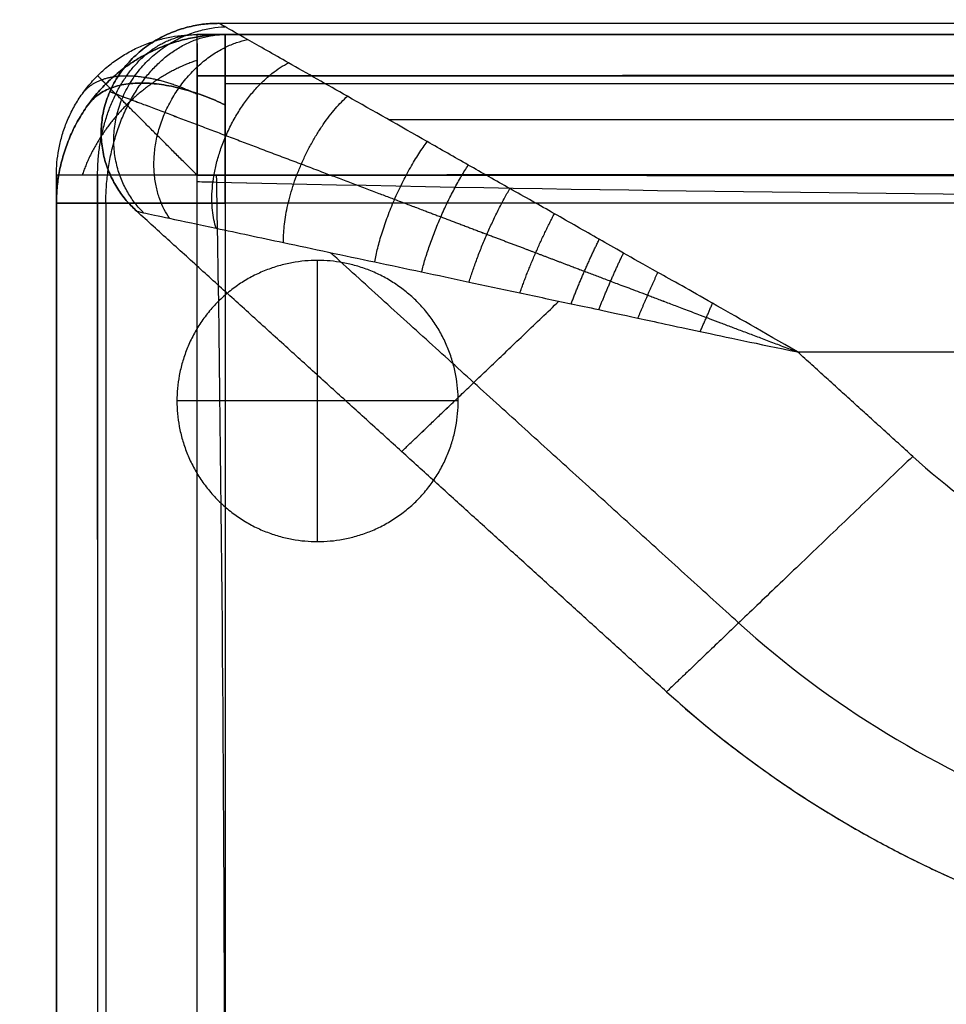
# Model space of a CAD drawing. Header units: millimetres. Extents: x 4615 to 7615, y -10799 to -9296.
# Tile 54 of 66: x 6115 to 6279, y -9592 to -9416. Entities that reach past the tile are written whole.
import ezdxf

# ---------------------------------------------------------------- set-up
doc = ezdxf.new("R2010")
doc.units = ezdxf.units.MM
doc.layers.add('COMPO4', color=18, linetype='Continuous', true_color=0x000000)

msp = doc.modelspace()

# ---------------------------------------------------------------- linework, layer by layer
at = {"layer": 'COMPO4'}
for p, q in [((6121.08, -9444.08, -374.91), (6121.08, -9444.08, -492.37)), ((6151.08, -9449.08, -518.93), (6151.08, -10085.04, -518.93)), ((7471.08, -9449.08, -518.93), (6151.08, -9449.08, -518.93)), ((6151.08, -9449.08, -722.28), (6151.08, -10085.04, -722.28)), ((7471.08, -9449.08, -722.28), (6151.08, -9449.08, -722.28)), ((6167.52, -9509.25, -722.54), (6167.52, -9459.25, -722.54)), ((6167.52, -9509.25, -767.54), (6167.52, -9459.25, -767.54)), ((6252.88, -9475.52, -20), (6795.47, -9475.52, -20)), ((6252.88, -9475.52, -320), (6795.47, -9475.52, -320)), ((6192.52, -9484.25, -722.54), (6142.52, -9484.25, -722.54)), ((6192.52, -9484.25, -767.54), (6142.52, -9484.25, -767.54))]:
    msp.add_line(p, q, dxfattribs=at)
for points, weights in [([(6114.77, -9387.33, -50), (6114.77, -9417.33, -50), (6084.77, -9417.33, -50)], [1, 0.707106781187, 1]), ([(6114.77, -9387.33, -750), (6114.77, -9417.33, -750), (6084.77, -9417.33, -750)], [1, 0.707106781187, 1]), ([(6114.77, -9387.33, -400), (6114.77, -9417.33, -400), (6084.77, -9417.33, -400)], [1, 0.707106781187, 1]), ([(6135.37, -9450.51, -80), (6098.51, -9417.08, -80), (6149.96, -9417.08, -80)], [1, 0.37658934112, 1]), ([(6149.96, -9417.08, -260), (6098.51, -9417.08, -260), (6135.37, -9450.51, -260)], [1, 0.37658934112, 1]), ([(6135.37, -9450.51, -170), (6098.51, -9417.08, -170), (6149.96, -9417.08, -170)], [1, 0.37658934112, 1]), ([(6121.08, -9444.08, -433.64), (6121.08, -9419.08, -433.64), (6146.08, -9419.08, -433.64)], [1, 0.707106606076, 1]), ([(6151.08, -9419.08, -553.18), (6121.08, -9419.08, -553.18), (6121.08, -9449.08, -553.18)], [1, 0.707106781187, 1]), ([(6121.08, -9449.08, -688.03), (6121.08, -9419.08, -688.03), (6151.08, -9419.08, -688.03)], [1, 0.707106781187, 1]), ([(6151.08, -9419.08, -620.61), (6121.08, -9419.08, -620.61), (6121.08, -9449.08, -620.61)], [1, 0.707106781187, 1]), ([(6229.58, -9535.97, -170), (6285.92, -9587.08, -170), (6364.58, -9587.08, -170)], [1, 0.926380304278, 1])]:
    msp.add_rational_spline(points, weights, degree=2, dxfattribs=at)
for points, degree in [([(6149.96, -9417.08, -80), (6472.71, -9417.08, -80), (6795.47, -9417.08, -80)], 2), ([(6149.96, -9417.08, -260), (6149.96, -9417.08, -170), (6149.96, -9417.08, -80)], 2), ([(6149.96, -9417.08, -260), (6472.71, -9417.08, -260), (6795.47, -9417.08, -260)], 2), ([(6149.96, -9417.08, -170), (6472.71, -9417.08, -170), (6795.47, -9417.08, -170)], 2), ([(6146.08, -9419.08, -374.91), (6146.08, -9419.08, -433.64), (6146.08, -9419.08, -492.37)], 2), ([(6151.08, -9419.08, -688.03), (6151.08, -9419.08, -620.61), (6151.08, -9419.08, -553.18)], 2), ([(7471.08, -9419.08, -553.18), (6811.08, -9419.08, -553.18), (6151.08, -9419.08, -553.18)], 2), ([(7471.08, -9419.08, -688.03), (6811.08, -9419.08, -688.03), (6151.08, -9419.08, -688.03)], 2), ([(7471.08, -9419.08, -620.61), (6811.08, -9419.08, -620.61), (6151.08, -9419.08, -620.61)], 2), ([(6128.41, -9426.41, -374.91), (6128.41, -9426.41, -433.64), (6128.41, -9426.41, -492.37)], 2), ([(6129.87, -9427.87, -688.03), (6129.87, -9427.87, -620.61), (6129.87, -9427.87, -553.18)], 2), ([(6130.59, -9429.22, -260), (6130.59, -9429.22, -170), (6130.59, -9429.22, -80)], 2), ([(7471.08, -9427.87, -528.96), (6811.08, -9427.87, -528.96), (6151.08, -9427.87, -528.96)], 2), ([(7471.08, -9427.87, -712.25), (6811.08, -9427.87, -712.25), (6151.08, -9427.87, -712.25)], 2), ([(6180.11, -9434.2, -37.58), (6487.79, -9434.2, -37.58), (6795.47, -9434.2, -37.58)], 2), ([(6180.11, -9434.2, -302.43), (6487.79, -9434.2, -302.43), (6795.47, -9434.2, -302.43)], 2), ([(6121.08, -9449.08, -688.03), (6121.08, -9449.08, -620.61), (6121.08, -9449.08, -553.18)], 2), ([(6121.08, -9449.08, -553.18), (6121.08, -9767.06, -553.18), (6121.08, -10085.04, -553.18)], 2), ([(6121.08, -9449.08, -688.03), (6121.08, -9767.06, -688.03), (6121.08, -10085.04, -688.03)], 2), ([(6121.08, -9449.08, -620.61), (6121.08, -9767.06, -620.61), (6121.08, -10085.04, -620.61)], 2), ([(6129.87, -9449.08, -528.96), (6129.87, -9767.06, -528.96), (6129.87, -10085.04, -528.96)], 2), ([(6129.87, -9449.08, -712.25), (6129.87, -9767.06, -712.25), (6129.87, -10085.04, -712.25)], 2), ([(6229.58, -9535.97, -80), (6182.47, -9493.24, -80), (6135.37, -9450.51, -80)], 2), ([(6135.37, -9450.51, -260), (6135.37, -9450.51, -170), (6135.37, -9450.51, -80)], 2), ([(6229.58, -9535.97, -260), (6182.47, -9493.24, -260), (6135.37, -9450.51, -260)], 2), ([(6229.58, -9535.97, -170), (6182.47, -9493.24, -170), (6135.37, -9450.51, -170)], 2), ([(6242.4, -9523.71, -37.58), (6206.1, -9490.77, -37.58), (6169.79, -9457.84, -37.58)], 2), ([(6242.4, -9523.71, -302.43), (6206.1, -9490.77, -302.43), (6169.79, -9457.84, -302.43)], 2), ([(6167.52, -9459.25, -722.54), (6167.52, -9459.25, -745.04), (6167.52, -9459.25, -767.54)], 2), ([(6273.36, -9494.1, -20), (6263.12, -9484.81, -20), (6252.88, -9475.52, -20)], 2), ([(6273.36, -9494.1, -320), (6263.12, -9484.81, -320), (6252.88, -9475.52, -320)], 2), ([(6142.52, -9484.25, -722.54), (6142.52, -9484.25, -745.04), (6142.52, -9484.25, -767.54)], 2), ([(6192.52, -9484.25, -722.54), (6192.52, -9484.25, -745.04), (6192.52, -9484.25, -767.54)], 2), ([(6273.36, -9494.1, -320), (6285.41, -9505.05, -320), (6314.11, -9522.5, -320), (6347.76, -9528.65, -320), (6364.58, -9528.64, -320)], 3), ([(6273.36, -9494.1, -20), (6285.41, -9505.05, -20), (6314.11, -9522.5, -20), (6347.76, -9528.65, -20), (6364.58, -9528.64, -20)], 3), ([(6192.22, -9502.08, -80), (6192.22, -9502.08, -170), (6192.22, -9502.08, -260)], 2), ([(6167.52, -9509.25, -722.54), (6167.52, -9509.25, -745.04), (6167.52, -9509.25, -767.54)], 2), ([(6242.4, -9523.71, -37.58), (6258.53, -9538.36, -37.58), (6296.98, -9561.75, -37.58), (6342.04, -9569.98, -37.58), (6364.58, -9569.96, -37.58)], 3), ([(6242.4, -9523.71, -302.43), (6258.53, -9538.36, -302.43), (6296.98, -9561.75, -302.43), (6342.04, -9569.98, -302.43), (6364.58, -9569.96, -302.43)], 3), ([(6229.58, -9535.97, -80), (6229.58, -9535.97, -170), (6229.58, -9535.97, -260)], 2), ([(6229.58, -9535.97, -260), (6247.4, -9552.17, -260), (6289.89, -9578, -260), (6339.68, -9587.1, -260), (6364.58, -9587.08, -260)], 3), ([(6229.58, -9535.97, -80), (6247.4, -9552.17, -80), (6289.89, -9578, -80), (6339.68, -9587.1, -80), (6364.58, -9587.08, -80)], 3)]:
    msp.add_open_spline(points, degree=degree, dxfattribs=at)
for points, knots in [([(6252.88, -9475.52, -20), (6246.74, -9471.97, -20.01), (6236.85, -9466.34, -20.62), (6227.43, -9461.04, -21.82), (6221.62, -9457.78, -22.81), (6216.28, -9454.74, -23.88), (6209.64, -9450.93, -25.49), (6201.86, -9446.56, -27.81), (6194.31, -9442.28, -30.56), (6184.56, -9436.72, -34.88), (6173.65, -9430.52, -41.16), (6162.78, -9424.36, -50.33), (6155.2, -9420.04, -60.15), (6150.87, -9417.6, -70.19), (6149.96, -9417.07, -77.09), (6149.96, -9417.08, -80)], [-100.95915, -100.95915, -100.95915, -100.95915, -96.793999, -92.628849, -88.463699, -84.298549, -75.968248, -67.637947, -59.792946, -51.947944, -36.257941, -23.792296, -13.772968, -5.847185, 0, 0, 0, 0]), ([(6252.88, -9475.52, -320), (6246.74, -9471.97, -320), (6236.85, -9466.34, -319.39), (6227.43, -9461.04, -318.18), (6221.62, -9457.78, -317.19), (6216.28, -9454.74, -316.12), (6209.64, -9450.93, -314.51), (6201.86, -9446.56, -312.2), (6194.31, -9442.28, -309.44), (6184.56, -9436.72, -305.12), (6173.65, -9430.52, -298.85), (6162.78, -9424.36, -289.68), (6155.2, -9420.04, -279.85), (6150.87, -9417.6, -269.82), (6149.96, -9417.07, -262.92), (6149.96, -9417.08, -260)], [-100.95915, -100.95915, -100.95915, -100.95915, -96.793999, -92.628849, -88.463699, -84.298549, -75.968248, -67.637947, -59.792946, -51.947944, -36.257941, -23.792296, -13.772968, -5.847185, 0, 0, 0, 0]), ([(7476.08, -9419.08, -374.87), (7469.31, -9419.08, -374.86), (7462.53, -9419.08, -374.85), (7455.75, -9419.08, -374.84), (7441.27, -9419.08, -374.82), (7426.79, -9419.08, -374.79), (7412.31, -9419.08, -374.77), (7384.13, -9419.08, -374.74), (7355.94, -9419.08, -374.7), (7327.76, -9419.08, -374.67), (7270.3, -9419.08, -374.61), (7212.84, -9419.08, -374.56), (7155.39, -9419.08, -374.53), (7098.02, -9419.08, -374.5), (7040.66, -9419.08, -374.51), (6983.3, -9419.08, -374.53), (6925.89, -9419.08, -374.55), (6868.49, -9419.08, -374.57), (6811.08, -9419.08, -374.6), (6696.08, -9419.08, -374.66), (6521.79, -9419.08, -374.75), (6300.12, -9419.08, -374.85), (6193.45, -9419.08, -374.89), (6146.08, -9419.08, -374.91)], [24.992165, 24.992165, 24.992165, 24.992165, 45.323692, 45.323692, 45.323692, 88.76012, 88.76012, 88.76012, 173.318024, 173.318024, 173.318024, 345.687734, 345.687734, 345.687734, 517.778065, 517.778065, 517.778065, 689.990056, 689.990056, 689.990056, 1034.99003, 1212.88073, 1354.990239, 1354.990239, 1354.990239, 1354.990239]), ([(6146.08, -9419.08, -492.37), (6252.75, -9419.08, -492.33), (6474.42, -9419.08, -492.25), (6696.08, -9419.08, -492.12), (6811.08, -9419.08, -492.07), (6868.49, -9419.08, -492.04), (6925.89, -9419.08, -492.01), (6983.3, -9419.08, -491.99), (7040.66, -9419.08, -491.98), (7098.02, -9419.08, -491.96), (7155.39, -9419.08, -491.99), (7184.12, -9419.08, -492.01), (7241.57, -9419.08, -492.05), (7299.03, -9419.08, -492.11), (7327.76, -9419.08, -492.14), (7355.94, -9419.08, -492.17), (7384.13, -9419.08, -492.2), (7412.31, -9419.08, -492.24), (7426.79, -9419.08, -492.26), (7441.27, -9419.08, -492.28), (7455.75, -9419.08, -492.31), (7462.53, -9419.08, -492.32), (7469.31, -9419.08, -492.33), (7476.08, -9419.08, -492.34)], [25.00086, 25.00086, 25.00086, 25.00086, 345.000721, 690.000818, 690.000818, 690.000818, 862.21281, 862.21281, 862.21281, 1034.303141, 1034.303141, 1034.303141, 1120.489838, 1206.672853, 1206.672853, 1206.672853, 1291.230759, 1291.230759, 1291.230759, 1334.667187, 1334.667187, 1334.667187, 1354.998718, 1354.998718, 1354.998718, 1354.998718]), ([(7476.08, -9419.08, -433.65), (7469.31, -9419.08, -433.65), (7462.53, -9419.08, -433.65), (7448.45, -9419.08, -433.65), (7441.16, -9419.08, -433.65), (7426.68, -9419.08, -433.65), (7419.5, -9419.08, -433.65), (7384.13, -9419.08, -433.65), (7355.94, -9419.08, -433.65), (7270.3, -9419.08, -433.65), (7212.84, -9419.08, -433.65), (7098.02, -9419.08, -433.64), (7040.66, -9419.08, -433.65), (6925.89, -9419.08, -433.65), (6868.49, -9419.08, -433.65), (6589.42, -9419.08, -433.65), (6367.75, -9419.08, -433.64), (6146.08, -9419.08, -433.65)], [5545.001689, 5545.001689, 5545.001689, 5545.001689, 5565.333805, 5565.333805, 5587.222798, 5587.222798, 5608.770224, 5608.770224, 5693.328187, 5693.328187, 5865.697348, 5865.697348, 6037.788075, 6037.788075, 6209.999997, 6209.999997, 6874.999995, 6874.999995, 6874.999995, 6874.999995]), ([(6121.08, -9444.08, -374.91), (6121.08, -9494.73, -374.88), (6121.08, -9604.34, -374.86), (6121.08, -9713.96, -374.85), (6121.08, -9772.94, -374.85), (6121.08, -9831.56, -374.86), (6121.08, -9890.19, -374.86), (6121.08, -9948.82, -374.87), (6121.08, -9999.24, -374.88), (6121.08, -10049.66, -374.88), (6121.08, -10100.08, -374.91)], [24.99788, 24.99788, 24.99788, 24.99788, 176.924351, 353.851466, 353.851466, 353.851466, 529.733929, 529.733929, 529.733929, 680.997176, 680.997176, 680.997176, 680.997176]), ([(6121.08, -10100.08, -492.37), (6121.08, -10049.66, -492.35), (6121.08, -9999.24, -492.34), (6121.08, -9948.82, -492.34), (6121.08, -9890.19, -492.33), (6121.08, -9831.56, -492.32), (6121.08, -9772.94, -492.32), (6121.08, -9713.96, -492.32), (6121.08, -9604.34, -492.33), (6121.08, -9494.73, -492.35), (6121.08, -9444.08, -492.37)], [25.008968, 25.008968, 25.008968, 25.008968, 176.272155, 176.272155, 176.272155, 352.154618, 352.154618, 352.154618, 529.081238, 681.008177, 681.008177, 681.008177, 681.008177]), ([(6121.08, -9444.08, -433.65), (6121.08, -9553.7, -433.64), (6121.08, -9663.32, -433.65), (6121.08, -9831.56, -433.65), (6121.08, -9890.19, -433.65), (6121.08, -9999.24, -433.65), (6121.08, -10049.66, -433.64), (6121.08, -10100.08, -433.65)], [6923.866867, 6923.866867, 6923.866867, 6923.866867, 7237.81481, 7237.81481, 7405.72534, 7405.72534, 7550.132449, 7550.132449, 7550.132449, 7550.132449]), ([(6146.08, -9444.07, -348.08), (6146.06, -9494.72, -348.06), (6146.03, -9604.34, -348.04), (6146.03, -9713.96, -348.03), (6146.03, -9772.94, -348.03), (6146.03, -9831.57, -348.03), (6146.03, -9890.2, -348.04), (6146.04, -9948.82, -348.05), (6146.05, -9999.24, -348.05), (6146.06, -10049.67, -348.06), (6146.07, -10100.09, -348.08)], [24.99788, 24.99788, 24.99788, 24.99788, 176.924351, 353.851466, 353.851466, 353.851466, 529.733929, 529.733929, 529.733929, 680.997176, 680.997176, 680.997176, 680.997176]), ([(7476.12, -9444.04, -348.05), (7469.34, -9444.03, -348.04), (7462.57, -9444.02, -348.03), (7455.79, -9444.02, -348.02), (7441.31, -9444, -348), (7426.83, -9443.98, -347.97), (7412.35, -9443.96, -347.95), (7384.16, -9443.92, -347.92), (7355.97, -9443.89, -347.88), (7327.78, -9443.86, -347.85), (7270.32, -9443.8, -347.79), (7212.86, -9443.76, -347.74), (7155.4, -9443.73, -347.71), (7098.02, -9443.71, -347.68), (7040.65, -9443.71, -347.69), (6983.29, -9443.73, -347.71), (6925.88, -9443.74, -347.73), (6868.48, -9443.77, -347.75), (6811.07, -9443.79, -347.78), (6696.07, -9443.85, -347.84), (6521.78, -9443.93, -347.93), (6300.11, -9444.02, -348.02), (6193.45, -9444.06, -348.07), (6146.08, -9444.07, -348.08)], [24.992165, 24.992165, 24.992165, 24.992165, 45.323692, 45.323692, 45.323692, 88.76012, 88.76012, 88.76012, 173.318024, 173.318024, 173.318024, 345.687734, 345.687734, 345.687734, 517.778065, 517.778065, 517.778065, 689.990056, 689.990056, 689.990056, 1034.99003, 1212.88073, 1354.990239, 1354.990239, 1354.990239, 1354.990239]), ([(6146.09, -10100.07, -519.19), (6146.11, -10049.66, -519.17), (6146.12, -9999.24, -519.16), (6146.13, -9948.82, -519.16), (6146.14, -9890.19, -519.15), (6146.14, -9831.56, -519.14), (6146.14, -9772.94, -519.14), (6146.14, -9713.96, -519.14), (6146.14, -9604.35, -519.15), (6146.11, -9494.73, -519.17), (6146.09, -9444.09, -519.19)], [25.008968, 25.008968, 25.008968, 25.008968, 176.272155, 176.272155, 176.272155, 352.154618, 352.154618, 352.154618, 529.081238, 681.008177, 681.008177, 681.008177, 681.008177]), ([(6146.09, -9444.09, -519.19), (6252.76, -9444.13, -519.15), (6474.43, -9444.21, -519.07), (6696.1, -9444.32, -518.94), (6811.1, -9444.38, -518.88), (6868.5, -9444.4, -518.86), (6925.9, -9444.43, -518.83), (6983.3, -9444.44, -518.81), (7040.67, -9444.45, -518.79), (7098.02, -9444.46, -518.78), (7155.38, -9444.43, -518.81), (7184.1, -9444.42, -518.82), (7241.55, -9444.39, -518.87), (7299, -9444.34, -518.93), (7327.73, -9444.31, -518.96), (7355.92, -9444.28, -518.99), (7384.1, -9444.24, -519.02), (7412.28, -9444.21, -519.06), (7426.76, -9444.19, -519.08), (7441.24, -9444.17, -519.1), (7455.71, -9444.15, -519.13), (7462.49, -9444.14, -519.14), (7469.27, -9444.13, -519.15), (7476.04, -9444.13, -519.16)], [25.00086, 25.00086, 25.00086, 25.00086, 345.000721, 690.000818, 690.000818, 690.000818, 862.21281, 862.21281, 862.21281, 1034.303141, 1034.303141, 1034.303141, 1120.489838, 1206.672853, 1206.672853, 1206.672853, 1291.230759, 1291.230759, 1291.230759, 1334.667187, 1334.667187, 1334.667187, 1354.998718, 1354.998718, 1354.998718, 1354.998718]), ([(6149.51, -9444.07, -348.08), (6149.52, -9444.51, -348.08), (6150.53, -9502.96, -348.06), (6151.19, -9608.43, -348.03), (6150.76, -9777.16, -348.01), (6150.62, -9938.92, -348.04), (6149.08, -10047.26, -348.06), (6148.28, -10100.09, -348.08)], [3794.877417, 3794.877417, 3794.877417, 3794.877417, 3796.112041, 3961.852613, 4127.593184, 4293.333755, 4451.738745, 4451.738745, 4451.738745, 4451.738745]), ([(6149.51, -9444.1, -519.19), (6149.52, -9444.52, -519.19), (6150.53, -9502.96, -519.17), (6151.19, -9608.43, -519.14), (6150.76, -9777.16, -519.12), (6150.62, -9938.91, -519.15), (6149.08, -10047.24, -519.17), (6148.28, -10100.07, -519.19)], [3794.898602, 3794.898602, 3794.898602, 3794.898602, 3796.112041, 3961.852613, 4127.593184, 4293.333755, 4451.713913, 4451.713913, 4451.713913, 4451.713913]), ([(7476.13, -9447.23, -348.05), (7475.7, -9447.23, -348.05), (7417.28, -9447.69, -347.93), (7311.65, -9447.48, -347.79), (7143.28, -9445.51, -347.64), (6978.51, -9448.41, -347.64), (6812.39, -9449.1, -347.71), (6646.1, -9449.66, -347.81), (6481.41, -9448.97, -347.92), (6312.53, -9447.93, -348.01), (6206.06, -9446.73, -348.06), (6147.23, -9445.31, -348.08), (6146.08, -9445.29, -348.08)], [-2409.310673, -2409.310673, -2409.310673, -2409.310673, -2408.082032, -2242.203735, -2076.325438, -1910.44714, -1744.568843, -1578.690546, -1412.812248, -1246.933951, -1081.055654, -1077.741853, -1077.741853, -1077.741853, -1077.741853]), ([(7476.04, -9447.23, -519.16), (7475.64, -9447.23, -519.16), (7417.26, -9447.69, -519.04), (7311.65, -9447.48, -518.9), (7143.28, -9445.51, -518.75), (6978.51, -9448.41, -518.75), (6812.39, -9449.1, -518.82), (6646.1, -9449.66, -518.92), (6481.41, -9448.97, -519.03), (6312.53, -9447.93, -519.12), (6206.07, -9446.73, -519.17), (6147.24, -9445.31, -519.19), (6146.1, -9445.29, -519.19)], [-2409.224424, -2409.224424, -2409.224424, -2409.224424, -2408.082032, -2242.203735, -2076.325438, -1910.44714, -1744.568843, -1578.690546, -1412.812248, -1246.933951, -1081.055654, -1077.760862, -1077.760862, -1077.760862, -1077.760862]), ([(6135.37, -9450.51, -80), (6135.36, -9450.51, -77.09), (6136.4, -9450.73, -70.19), (6141.34, -9451.79, -60.15), (6150.01, -9453.63, -50.33), (6162.41, -9456.27, -41.16), (6174.87, -9458.93, -34.88), (6186.02, -9461.28, -30.56), (6194.63, -9463.12, -27.81), (6203.48, -9465.04, -25.49), (6211.09, -9466.63, -23.88), (6217.19, -9467.92, -22.81), (6223.8, -9469.36, -21.82), (6234.52, -9471.69, -20.62), (6245.82, -9474.07, -20.01), (6252.88, -9475.52, -20)], [0, 0, 0, 0, 5.847185, 13.772968, 23.792296, 36.257941, 51.947944, 59.792946, 67.637947, 75.968248, 84.298549, 88.463699, 92.628849, 96.793999, 100.95915, 100.95915, 100.95915, 100.95915]), ([(6135.37, -9450.51, -260), (6135.36, -9450.51, -262.92), (6136.4, -9450.73, -269.82), (6141.34, -9451.79, -279.85), (6150.01, -9453.63, -289.68), (6162.41, -9456.27, -298.85), (6174.87, -9458.93, -305.12), (6186.02, -9461.28, -309.44), (6194.63, -9463.12, -312.2), (6203.48, -9465.04, -314.51), (6211.09, -9466.63, -316.12), (6217.19, -9467.92, -317.19), (6223.8, -9469.36, -318.18), (6234.52, -9471.69, -319.39), (6245.82, -9474.07, -320), (6252.88, -9475.52, -320)], [0, 0, 0, 0, 5.847185, 13.772968, 23.792296, 36.257941, 51.947944, 59.792946, 67.637947, 75.968248, 84.298549, 88.463699, 92.628849, 96.793999, 100.95915, 100.95915, 100.95915, 100.95915])]:
    msp.add_open_spline(points, degree=3, knots=knots, dxfattribs=at)
at = {"layer": 'COMPO4', "extrusion": (-0.318924, 0.139211, -0.937501)}
msp.add_rational_spline([(6136.57, -9450.77, -71.43), (6105.73, -9419.81, -56.33), (6151.02, -9417.68, -71.43)], [1, 0.399245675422, 1], degree=2, dxfattribs=at)
at = {"layer": 'COMPO4', "extrusion": (0.318924, -0.139211, -0.937501)}
msp.add_rational_spline([(6136.57, -9450.77, -268.58), (6105.73, -9419.81, -283.67), (6151.02, -9417.68, -268.58)], [1, 0.399245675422, 1], degree=2, dxfattribs=at)
at = {"layer": 'COMPO4', "extrusion": (-2.24906e-06, -2.24906e-06, -1)}
msp.add_rational_spline([(6121.08, -9444.08, -374.91), (6121.08, -9419.08, -374.91), (6146.08, -9419.08, -374.91)], [1, 0.707106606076, 1], degree=2, dxfattribs=at)
at = {"layer": 'COMPO4', "extrusion": (1.8108e-06, 1.8108e-06, 1)}
msp.add_rational_spline([(6121.08, -9444.08, -492.37), (6121.08, -9419.08, -492.37), (6146.08, -9419.08, -492.37)], [1, 0.707106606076, 1], degree=2, dxfattribs=at)
at = {"layer": 'COMPO4', "extrusion": (-0.731694, 2.02785e-07, 0.681634)}
msp.add_rational_spline([(6128.41, -9444.09, -511.34), (6128.41, -9433.74, -511.35), (6133.58, -9426.41, -505.79), (6138.76, -9419.08, -500.23), (6146.08, -9419.08, -492.37)], [0.996817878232, 0.922413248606, 1, 0.922391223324, 0.996860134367], degree=2, knots=[63.159423, 63.159423, 63.159423, 82.78348, 82.78348, 102.413108, 102.413108, 102.413108], dxfattribs=at)
at = {"layer": 'COMPO4', "extrusion": (-0.752253, 2.08483e-07, -0.658874)}
msp.add_rational_spline([(6129.87, -9449.08, -528.96), (6129.87, -9436.52, -528.96), (6136.2, -9427.7, -536.19), (6142.4, -9419.08, -543.26), (6151.08, -9419.08, -553.18)], [0.853553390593, 0.787291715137, 0.853553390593, 0.788636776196, 0.850917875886], degree=2, knots=[75.783388, 75.783388, 75.783388, 99.580953, 99.580953, 122.895445, 122.895445, 122.895445], dxfattribs=at)
at = {"layer": 'COMPO4', "extrusion": (0.752253, -2.08483e-07, -0.658874)}
msp.add_rational_spline([(6129.87, -9449.08, -712.25), (6129.87, -9436.52, -712.25), (6136.2, -9427.7, -705.02), (6142.4, -9419.08, -697.95), (6151.08, -9419.08, -688.03)], [0.853553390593, 0.787291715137, 0.853553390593, 0.788636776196, 0.850917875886], degree=2, knots=[75.783388, 75.783388, 75.783388, 99.580953, 99.580953, 122.895445, 122.895445, 122.895445], dxfattribs=at)
at = {"layer": 'COMPO4', "extrusion": (0.58836, -0.256821, 0.766731)}
msp.add_rational_spline([(6141.18, -9451.76, -61.38), (6124.16, -9426.79, -39.96), (6155.05, -9419.96, -61.38)], [1, 0.473908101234, 1], degree=2, dxfattribs=at)
at = {"layer": 'COMPO4', "extrusion": (-0.58836, 0.256821, 0.766731)}
msp.add_rational_spline([(6141.18, -9451.76, -278.62), (6124.16, -9426.79, -300.05), (6155.05, -9419.96, -278.62)], [1, 0.473908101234, 1], degree=2, dxfattribs=at)
at = {"layer": 'COMPO4', "extrusion": (-1, -5.17127e-05, -0.000386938)}
msp.add_rational_spline([(6146.08, -9419.08, -374.91), (6146.07, -9419.08, -348.1), (6146.08, -9444.07, -348.08)], [1, 0.707243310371, 1], degree=2, dxfattribs=at)
at = {"layer": 'COMPO4', "extrusion": (1, 0.000111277, 0.000265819)}
msp.add_rational_spline([(6146.08, -9419.08, -492.37), (6146.09, -9419.08, -519.21), (6146.09, -9444.09, -519.19)], [1, 0.706968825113, 1], degree=2, dxfattribs=at)
at = {"layer": 'COMPO4', "extrusion": (1, -2.77146e-07, -1.1949e-12)}
msp.add_rational_spline([(6151.08, -9449.08, -518.93), (6151.08, -9419.08, -518.93), (6151.08, -9419.08, -553.18)], [1, 0.707106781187, 1], degree=2, dxfattribs=at)
at = {"layer": 'COMPO4', "extrusion": (-1, 2.77145e-07, -1.32766e-13)}
msp.add_rational_spline([(6151.08, -9419.08, -688.03), (6151.08, -9419.08, -722.28), (6151.08, -9449.08, -722.28)], [1, 0.707106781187, 1], degree=2, dxfattribs=at)
at = {"layer": 'COMPO4', "extrusion": (0.517114, -0.51712, 0.682041)}
msp.add_rational_spline([(6146.08, -9423.67, -359.42), (6139.2, -9425.96, -355.95), (6133.58, -9431.58, -355.95), (6127.96, -9437.2, -355.95), (6125.67, -9444.08, -359.42)], [0.971583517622, 0.939405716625, 1, 0.93940384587, 0.971585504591], degree=2, knots=[23.938512, 23.938512, 23.938512, 39.270055, 39.270055, 54.602071, 54.602071, 54.602071], dxfattribs=at)
at = {"layer": 'COMPO4', "extrusion": (0.743094, -0.324362, 0.585321)}
msp.add_rational_spline([(6149.49, -9453.52, -51.49), (6143.2, -9434, -32.68), (6162.33, -9424.1, -51.49)], [1, 0.579376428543, 1], degree=2, dxfattribs=at)
at = {"layer": 'COMPO4', "extrusion": (-0.743094, 0.324362, 0.585321)}
msp.add_rational_spline([(6149.49, -9453.52, -288.52), (6143.2, -9434, -307.32), (6162.33, -9424.1, -288.52)], [1, 0.579376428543, 1], degree=2, dxfattribs=at)
at = {"layer": 'COMPO4', "extrusion": (-0.508103, -0.719216, -0.473877)}
msp.add_rational_spline([(6125.67, -9429.66, -492.37), (6127.96, -9426.41, -499.76), (6133.58, -9426.41, -505.79), (6139.21, -9426.41, -511.82), (6146.09, -9429.66, -514.28)], [0.9716027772, 0.939344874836, 1, 0.939350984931, 0.971596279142], degree=2, knots=[23.925014, 23.925014, 23.925014, 39.26825, 39.26825, 54.60994, 54.60994, 54.60994], dxfattribs=at)
at = {"layer": 'COMPO4', "extrusion": (-0.707111, -0.707103, 7.31017e-14)}
msp.add_rational_spline([(6146.08, -9444.07, -348.08), (6138.76, -9436.75, -348.09), (6133.58, -9431.58, -355.95), (6128.41, -9426.41, -363.8), (6128.41, -9426.41, -374.91)], [0.996879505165, 0.922482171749, 1, 0.922481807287, 0.99688020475], degree=2, knots=[54.673967, 54.673967, 54.673967, 74.292933, 74.292933, 93.911991, 93.911991, 93.911991], dxfattribs=at)
at = {"layer": 'COMPO4'}
for points, weights, degree, knots in [([(7476.11, -9426.39, -355.92), (7469.34, -9426.39, -355.92), (7462.56, -9426.38, -355.91), (7455.78, -9426.38, -355.9), (7441.3, -9426.37, -355.88), (7426.82, -9426.37, -355.87), (7412.34, -9426.36, -355.86), (7384.16, -9426.35, -355.83), (7355.97, -9426.34, -355.81), (7327.77, -9426.33, -355.79), (7270.35, -9426.31, -355.76), (7212.87, -9426.29, -355.72), (7155.39, -9426.28, -355.7), (7098.03, -9426.27, -355.68), (7040.65, -9426.27, -355.69), (6983.29, -9426.28, -355.7), (6925.88, -9426.28, -355.71), (6868.47, -9426.29, -355.73), (6811.08, -9426.3, -355.75), (6696.02, -9426.32, -355.78), (6521.7, -9426.35, -355.84), (6300.09, -9426.38, -355.9), (6193.44, -9426.4, -355.93), (6146.08, -9426.4, -355.94)], [0.853840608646, 0.853906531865, 0.853971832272, 0.854036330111, 0.854174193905, 0.854308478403, 0.854437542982, 0.854689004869, 0.854919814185, 0.855124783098, 0.85554162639, 0.855867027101, 0.856029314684, 0.856192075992, 0.856172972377, 0.856072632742, 0.855972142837, 0.855796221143, 0.855610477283, 0.855234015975, 0.854605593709, 0.854005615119, 0.853737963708, 0.853621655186], 3, [24.992165, 24.992165, 24.992165, 24.992165, 45.323692, 45.323692, 45.323692, 88.76012, 88.76012, 88.76012, 173.318024, 173.318024, 173.318024, 345.687734, 345.687734, 345.687734, 517.778065, 517.778065, 517.778065, 689.990056, 689.990056, 689.990056, 1034.99003, 1212.88073, 1354.990239, 1354.990239, 1354.990239, 1354.990239]), ([(6146.09, -9426.41, -511.34), (6252.79, -9426.42, -511.31), (6474.56, -9426.45, -511.26), (6696.15, -9426.49, -511.18), (6811.09, -9426.51, -511.14), (6868.51, -9426.52, -511.12), (6925.91, -9426.53, -511.11), (6983.3, -9426.53, -511.09), (7040.67, -9426.54, -511.08), (7098.01, -9426.54, -511.07), (7155.38, -9426.53, -511.09), (7184.1, -9426.53, -511.1), (7241.54, -9426.51, -511.13), (7299, -9426.5, -511.17), (7327.74, -9426.48, -511.19), (7355.92, -9426.47, -511.21), (7384.1, -9426.46, -511.23), (7412.29, -9426.45, -511.26), (7426.77, -9426.44, -511.27), (7441.24, -9426.44, -511.28), (7455.72, -9426.43, -511.3), (7462.5, -9426.43, -511.31), (7469.28, -9426.42, -511.31), (7476.05, -9426.42, -511.32)], [0.853484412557, 0.853220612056, 0.852668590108, 0.851867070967, 0.851485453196, 0.851297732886, 0.851119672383, 0.851018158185, 0.850916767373, 0.850898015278, 0.851062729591, 0.851144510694, 0.851391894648, 0.851765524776, 0.851975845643, 0.852182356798, 0.852414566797, 0.852666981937, 0.852796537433, 0.852931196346, 0.853069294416, 0.853133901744, 0.853199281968, 0.853265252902], 3, [25.00086, 25.00086, 25.00086, 25.00086, 345.000721, 690.000818, 690.000818, 690.000818, 862.21281, 862.21281, 862.21281, 1034.303141, 1034.303141, 1034.303141, 1120.489838, 1206.672853, 1206.672853, 1206.672853, 1291.230759, 1291.230759, 1291.230759, 1334.667187, 1334.667187, 1334.667187, 1354.998718, 1354.998718, 1354.998718, 1354.998718]), ([(6130.59, -9429.22, -80), (6130.54, -9429.21, -75.47), (6132.77, -9430.05, -65.07), (6140.84, -9433.11, -52.96), (6151.87, -9437.28, -43.55), (6165.49, -9442.44, -35.88), (6178.32, -9447.29, -30.96), (6189.39, -9451.48, -27.7), (6197.76, -9454.65, -25.65), (6206.27, -9457.87, -23.96), (6213.52, -9460.62, -22.79), (6219.31, -9462.81, -22.02), (6225.57, -9465.18, -21.35), (6235.69, -9469.02, -20.55), (6246.29, -9473.03, -20.09), (6252.88, -9475.52, -20)], [0.68829467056, 0.688098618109, 0.698848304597, 0.740390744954, 0.79538952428, 0.853510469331, 0.895877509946, 0.925478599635, 0.944725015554, 0.961115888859, 0.972389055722, 0.979923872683, 0.984849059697, 0.989064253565, 0.991411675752, 0.992472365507], 3, [0, 0, 0, 0, 5.847185, 13.772968, 23.792296, 36.257941, 51.947944, 59.792946, 67.637947, 75.968248, 84.298549, 88.463699, 92.628849, 96.793999, 100.95915, 100.95915, 100.95915, 100.95915]), ([(6130.59, -9429.22, -260), (6130.54, -9429.21, -264.54), (6132.77, -9430.05, -274.94), (6140.84, -9433.11, -287.04), (6151.87, -9437.28, -296.45), (6165.49, -9442.44, -304.12), (6178.32, -9447.29, -309.04), (6189.39, -9451.48, -312.31), (6197.76, -9454.65, -314.35), (6206.27, -9457.87, -316.05), (6213.52, -9460.62, -317.21), (6219.31, -9462.81, -317.99), (6225.57, -9465.18, -318.66), (6235.69, -9469.02, -319.45), (6246.29, -9473.03, -319.91), (6252.88, -9475.52, -320)], [0.68829467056, 0.688098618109, 0.698848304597, 0.740390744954, 0.79538952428, 0.853510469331, 0.895877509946, 0.925478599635, 0.944725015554, 0.961115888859, 0.972389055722, 0.979923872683, 0.984849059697, 0.989064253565, 0.991411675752, 0.992472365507], 3, [0, 0, 0, 0, 5.847185, 13.772968, 23.792296, 36.257941, 51.947944, 59.792946, 67.637947, 75.968248, 84.298549, 88.463699, 92.628849, 96.793999, 100.95915, 100.95915, 100.95915, 100.95915]), ([(6128.4, -9444.08, -355.94), (6128.4, -9494.71, -355.93), (6128.39, -9604.33, -355.92), (6128.39, -9713.96, -355.91), (6128.39, -9772.94, -355.91), (6128.39, -9831.57, -355.91), (6128.39, -9890.2, -355.92), (6128.39, -9948.82, -355.92), (6128.39, -9999.25, -355.92), (6128.4, -10049.67, -355.92), (6128.4, -10100.09, -355.94)], [0.853621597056, 0.853746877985, 0.853934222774, 0.853973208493, 0.853970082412, 0.853964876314, 0.853928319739, 0.853860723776, 0.853803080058, 0.853720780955, 0.853624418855], 3, [24.99788, 24.99788, 24.99788, 24.99788, 176.924351, 353.851466, 353.851466, 353.851466, 529.733929, 529.733929, 529.733929, 680.997176, 680.997176, 680.997176, 680.997176]), ([(6128.41, -10100.07, -511.34), (6128.42, -10049.65, -511.32), (6128.42, -9999.24, -511.32), (6128.42, -9948.82, -511.32), (6128.43, -9890.18, -511.32), (6128.43, -9831.56, -511.31), (6128.43, -9772.94, -511.31), (6128.43, -9713.96, -511.31), (6128.43, -9604.36, -511.32), (6128.42, -9494.74, -511.33), (6128.41, -9444.09, -511.34)], [0.853482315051, 0.853385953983, 0.853303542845, 0.853245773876, 0.853178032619, 0.8531413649, 0.853136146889, 0.853133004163, 0.853172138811, 0.853359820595, 0.853485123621], 3, [25.008968, 25.008968, 25.008968, 25.008968, 176.272155, 176.272155, 176.272155, 352.154618, 352.154618, 352.154618, 529.081238, 681.008177, 681.008177, 681.008177, 681.008177]), ([(6167.52, -9509.25, -722.54), (6142.52, -9509.25, -722.54), (6142.52, -9484.25, -722.54), (6142.52, -9459.25, -722.54), (6167.52, -9459.25, -722.54), (6192.52, -9459.25, -722.54), (6192.52, -9484.25, -722.54), (6192.52, -9509.25, -722.54), (6167.52, -9509.25, -722.54)], [1, 0.707106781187, 1, 0.707106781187, 1, 0.707106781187, 1, 0.707106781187, 1], 2, [-157.079633, -157.079633, -157.079633, -117.809725, -117.809725, -78.539816, -78.539816, -39.269908, -39.269908, 0, 0, 0]), ([(6167.52, -9509.25, -767.54), (6142.52, -9509.25, -767.54), (6142.52, -9484.25, -767.54), (6142.52, -9459.25, -767.54), (6167.52, -9459.25, -767.54), (6192.52, -9459.25, -767.54), (6192.52, -9484.25, -767.54), (6192.52, -9509.25, -767.54), (6167.52, -9509.25, -767.54)], [1, 0.707106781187, 1, 0.707106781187, 1, 0.707106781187, 1, 0.707106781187, 1], 2, [-157.079633, -157.079633, -157.079633, -117.809725, -117.809725, -78.539816, -78.539816, -39.269908, -39.269908, 0, 0, 0]), ([(6167.52, -9509.25, -745.04), (6142.52, -9509.25, -745.04), (6142.52, -9484.25, -745.04), (6142.52, -9459.25, -745.04), (6167.52, -9459.25, -745.04), (6192.52, -9459.25, -745.04), (6192.52, -9484.25, -745.04), (6192.52, -9509.25, -745.04), (6167.52, -9509.25, -745.04)], [1, 0.707106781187, 1, 0.707106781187, 1, 0.707106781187, 1, 0.707106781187, 1], 2, [-157.079633, -157.079633, -157.079633, -117.809725, -117.809725, -78.539816, -78.539816, -39.269908, -39.269908, 0, 0, 0])]:
    msp.add_rational_spline(points, weights, degree=degree, knots=knots, dxfattribs=at)
at = {"layer": 'COMPO4', "extrusion": (-0.519504, -0.723239, 0.455017)}
msp.add_rational_spline([(6151.08, -9431.58, -525.36), (6132.91, -9422.97, -532.43), (6126.72, -9431.58, -553.18)], [0.938666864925, 0.768439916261, 0.938666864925], degree=2, dxfattribs=at)
at = {"layer": 'COMPO4', "extrusion": (-0.519504, -0.723239, -0.455017)}
msp.add_rational_spline([(6126.72, -9431.58, -688.03), (6132.91, -9422.97, -708.78), (6151.08, -9431.58, -715.85)], [0.938666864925, 0.768439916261, 0.938666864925], degree=2, dxfattribs=at)
at = {"layer": 'COMPO4', "extrusion": (0.825474, -0.360322, 0.434467)}
msp.add_rational_spline([(6161.48, -9456.07, -42.29), (6161.02, -9440.75, -28.72), (6172.83, -9430.06, -42.29)], [1, 0.693387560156, 1], degree=2, dxfattribs=at)
at = {"layer": 'COMPO4', "extrusion": (-0.825474, 0.360322, 0.434467)}
msp.add_rational_spline([(6161.48, -9456.07, -297.71), (6161.02, -9440.75, -311.29), (6172.83, -9430.06, -297.71)], [1, 0.693387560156, 1], degree=2, dxfattribs=at)
at = {"layer": 'COMPO4', "extrusion": (0.871728, -0.380511, 0.30871)}
msp.add_rational_spline([(6177.68, -9459.52, -33.9), (6179.82, -9447.86, -25.57), (6187.02, -9438.12, -33.9)], [1, 0.805334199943, 1], degree=2, dxfattribs=at)
at = {"layer": 'COMPO4', "extrusion": (-0.871728, 0.380511, 0.30871)}
msp.add_rational_spline([(6177.68, -9459.52, -306.11), (6179.82, -9447.86, -314.44), (6187.02, -9438.12, -306.11)], [1, 0.805334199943, 1], degree=2, dxfattribs=at)
at = {"layer": 'COMPO4', "extrusion": (0.8847, -0.386174, 0.261106)}
msp.add_rational_spline([(6186.03, -9461.29, -30.65), (6188.58, -9451.18, -24.33), (6194.33, -9442.28, -30.65)], [1, 0.849842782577, 1], degree=2, dxfattribs=at)
at = {"layer": 'COMPO4', "extrusion": (-0.8847, 0.386174, 0.261106)}
msp.add_rational_spline([(6186.03, -9461.29, -309.35), (6188.58, -9451.18, -315.67), (6194.33, -9442.28, -309.35)], [1, 0.849842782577, 1], degree=2, dxfattribs=at)
at = {"layer": 'COMPO4', "extrusion": (-4.53124e-07, -1, 0.000347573)}
msp.add_rational_spline([(6146.08, -9444.07, -348.08), (6121.08, -9444.07, -348.1), (6121.08, -9444.08, -374.91)], [1, 0.707243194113, 1], degree=2, dxfattribs=at)
at = {"layer": 'COMPO4', "extrusion": (1.51106e-05, 1, -0.00036297)}
msp.add_rational_spline([(6146.09, -9444.09, -519.19), (6121.08, -9444.09, -519.21), (6121.08, -9444.08, -492.37)], [1, 0.706970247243, 1], degree=2, dxfattribs=at)
at = {"layer": 'COMPO4', "extrusion": (0.894478, -0.390442, 0.217863)}
msp.add_rational_spline([(6194.47, -9463.09, -27.94), (6197.12, -9454.41, -23.27), (6201.72, -9446.47, -27.94)], [1, 0.887664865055, 1], degree=2, dxfattribs=at)
at = {"layer": 'COMPO4', "extrusion": (-0.894478, 0.390442, 0.217863)}
msp.add_rational_spline([(6194.47, -9463.09, -312.07), (6197.12, -9454.41, -316.74), (6201.72, -9446.47, -312.07)], [1, 0.887664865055, 1], degree=2, dxfattribs=at)
at = {"layer": 'COMPO4', "extrusion": (2.77145e-07, 1, -1.47182e-20)}
msp.add_rational_spline([(6121.08, -9449.08, -553.18), (6121.08, -9449.08, -518.93), (6151.08, -9449.08, -518.93)], [1, 0.707106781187, 1], degree=2, dxfattribs=at)
at = {"layer": 'COMPO4', "extrusion": (-2.77145e-07, -1, -5.31065e-14)}
msp.add_rational_spline([(6151.08, -9449.08, -722.28), (6121.08, -9449.08, -722.28), (6121.08, -9449.08, -688.03)], [1, 0.707106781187, 1], degree=2, dxfattribs=at)
at = {"layer": 'COMPO4', "extrusion": (0.902431, -0.393914, 0.174498)}
msp.add_rational_spline([(6203.5, -9465.03, -25.56), (6206.03, -9457.79, -22.31), (6209.64, -9450.95, -25.56)], [1, 0.921169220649, 1], degree=2, dxfattribs=at)
at = {"layer": 'COMPO4', "extrusion": (-0.902431, 0.393914, 0.174498)}
msp.add_rational_spline([(6203.5, -9465.03, -314.44), (6206.03, -9457.79, -317.69), (6209.64, -9450.95, -314.44)], [1, 0.921169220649, 1], degree=2, dxfattribs=at)
at = {"layer": 'COMPO4', "extrusion": (0.907381, -0.396074, 0.140662)}
msp.add_rational_spline([(6212.62, -9466.95, -23.63), (6214.84, -9461.12, -21.53), (6217.62, -9455.5, -23.63)], [1, 0.948298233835, 1], degree=2, dxfattribs=at)
at = {"layer": 'COMPO4', "extrusion": (-0.907381, 0.396074, 0.140662)}
msp.add_rational_spline([(6212.62, -9466.95, -316.37), (6214.84, -9461.12, -318.48), (6217.62, -9455.5, -316.37)], [1, 0.948298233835, 1], degree=2, dxfattribs=at)
at = {"layer": 'COMPO4', "extrusion": (0.909757, -0.397111, 0.121015)}
msp.add_rational_spline([(6217.53, -9468, -22.78), (6219.55, -9462.9, -21.19), (6221.92, -9457.94, -22.78)], [1, 0.95960577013, 1], degree=2, dxfattribs=at)
at = {"layer": 'COMPO4', "extrusion": (-0.909757, 0.397111, 0.121015)}
msp.add_rational_spline([(6217.53, -9468, -317.22), (6219.55, -9462.9, -318.81), (6221.92, -9457.94, -317.22)], [1, 0.95960577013, 1], degree=2, dxfattribs=at)
at = {"layer": 'COMPO4', "extrusion": (0.913972, -0.398951, 0.074113)}
msp.add_rational_spline([(6224.49, -9469.51, -21.79), (6226.19, -9465.42, -20.85), (6228.03, -9461.38, -21.79)], [1, 0.969461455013, 1], degree=2, dxfattribs=at)
at = {"layer": 'COMPO4', "extrusion": (-0.913972, 0.398951, 0.074113)}
msp.add_rational_spline([(6224.49, -9469.51, -318.22), (6226.19, -9465.42, -319.15), (6228.03, -9461.38, -318.22)], [1, 0.969461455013, 1], degree=2, dxfattribs=at)
at = {"layer": 'COMPO4', "extrusion": (0.691091, -0.722768, -7.78591e-14)}
msp.add_rational_spline([(6182.47, -9493.24, -80), (6182.47, -9493.24, -38.9), (6210.44, -9466.5, -24.05)], [1, 0.778958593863, 0.891549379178], degree=2, dxfattribs=at)
at = {"layer": 'COMPO4', "extrusion": (0.691091, -0.722768, 3.12882e-13)}
msp.add_rational_spline([(6182.47, -9493.24, -260), (6182.47, -9493.24, -301.11), (6210.44, -9466.5, -315.95)], [1, 0.778958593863, 0.891549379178], degree=2, dxfattribs=at)
at = {"layer": 'COMPO4', "extrusion": (0.903681, -0.394459, -0.166622)}
msp.add_rational_spline([(6235.56, -9471.9, -20.66), (6236.69, -9469.39, -20.47), (6237.75, -9466.86, -20.66)], [1, 0.977897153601, 1], degree=2, dxfattribs=at)
at = {"layer": 'COMPO4', "extrusion": (-0.903681, 0.394459, -0.166622)}
msp.add_rational_spline([(6235.56, -9471.9, -319.34), (6236.69, -9469.39, -319.54), (6237.75, -9466.86, -319.34)], [1, 0.977897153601, 1], degree=2, dxfattribs=at)
at = {"layer": 'COMPO4', "extrusion": (0.691091, -0.722768, 2.28321e-14)}
msp.add_rational_spline([(6273.36, -9494.1, -320), (6229.58, -9535.97, -320), (6229.58, -9535.97, -260)], [1, 0.707106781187, 1], degree=2, dxfattribs=at)
at = {"layer": 'COMPO4', "extrusion": (0.691091, -0.722768, -1.23964e-14)}
msp.add_rational_spline([(6273.36, -9494.1, -20), (6229.58, -9535.97, -20), (6229.58, -9535.97, -80)], [1, 0.707106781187, 1], degree=2, dxfattribs=at)

doc.saveas('drawing.dxf')
